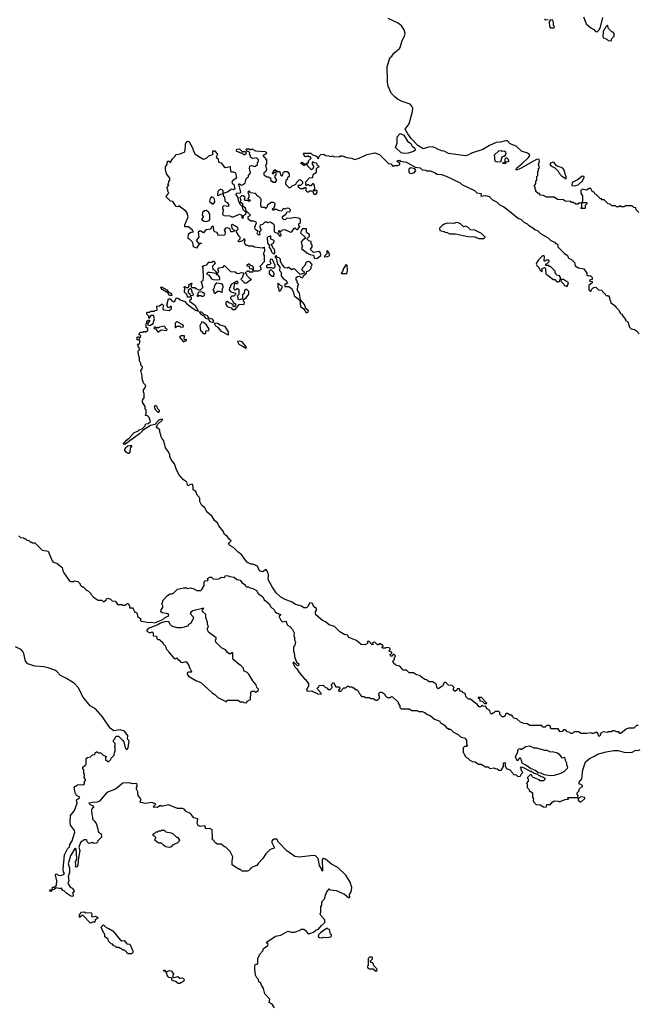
# Model space of a CAD drawing. Extents: x 1863118 to 1989590, y 394482 to 532474.
# Tile 15 of 215: x 1911651 to 1918695, y 418505 to 429721. Entities that reach past the tile are written whole.
import ezdxf

# ---------------------------------------------------------------- set-up
doc = ezdxf.new("R2010")
doc.units = 0

msp = doc.modelspace()

# ---------------------------------------------------------------- linework, layer by layer
at = {"layer": '0CON20XD'}
for points in [[(1918638, 427588), (1918625, 427600), (1918545, 427600), (1918535, 427590), (1918505, 427590), (1918485, 427600), (1918475, 427590), (1918445, 427590), (1918435, 427600), (1918395, 427600), (1918375, 427620), (1918352, 427622), (1918305, 427670), (1918285, 427670), (1918275, 427680), (1918265, 427680), (1918215, 427730), (1918202, 427732), (1918198, 427748), (1918185, 427760), (1918172, 427762), (1918155, 427800), (1918135, 427800), (1918105, 427780), (1918055, 427790), (1918040, 427775), (1918040, 427745), (1918060, 427715), (1918060, 427655), (1918050, 427640), (1918105, 427640), (1918110, 427635), (1918108, 427622), (1918090, 427605), (1918090, 427575), (1918085, 427570), (1918042, 427572), (1918050, 427585), (1918050, 427640), (1918035, 427630), (1918015, 427630), (1918005, 427620), (1917985, 427620), (1917975, 427630), (1917965, 427630), (1917955, 427640), (1917935, 427640), (1917925, 427650), (1917863, 427653), (1917845, 427670), (1917773, 427673), (1917735, 427698), (1917648, 427698), (1917615, 427718), (1917583, 427723), (1917565, 427740), (1917555, 427740), (1917530, 427765), (1917530, 427785), (1917522, 427792), (1917520, 427815), (1917510, 427825), (1917530, 427855), (1917530, 427885), (1917540, 427895), (1917540, 427935), (1917550, 427945), (1917550, 427995), (1917558, 428002), (1917560, 428025), (1917570, 428035), (1917560, 428075), (1917570, 428105), (1917565, 428127), (1917555, 428131), (1917535, 428128), (1917355, 428026), (1917315, 428011), (1917302, 428012), (1917311, 428035), (1917370, 428080), (1917445, 428151), (1917459, 428175), (1917456, 428186), (1917435, 428200), (1917364, 428224), (1917305, 428280), (1917235, 428308), (1917205, 428340), (1917185, 428341), (1917127, 428327), (1917075, 428321), (1917002, 428288), (1916925, 428241), (1916795, 428201), (1916753, 428177), (1916729, 428171), (1916535, 428198), (1916485, 428222), (1916455, 428229), (1916355, 428271), (1916305, 428268), (1916245, 428251), (1916185, 428289), (1916109, 428369), (1916071, 428421), (1916042, 428475), (1916086, 428536), (1916123, 428675), (1916126, 428715), (1916118, 428735), (1916098, 428758), (1916008, 428788), (1915954, 428814), (1915922, 428842), (1915880, 428885), (1915846, 428965), (1915838, 429005), (1915841, 429035), (1915836, 429185), (1915864, 429286), (1915888, 429305), (1915911, 429339), (1915975, 429392), (1915982, 429405), (1916007, 429485), (1916033, 429535), (1916041, 429565), (1916030, 429605), (1916000, 429650), (1915961, 429681), (1915845, 429736)], [(1917625, 429730), (1917635, 429720), (1917668, 429722)], [(1917735, 429630), (1917740, 429645), (1917730, 429655), (1917730, 429685), (1917720, 429715), (1917695, 429720), (1917680, 429695), (1917682, 429645), (1917695, 429630), (1917735, 429630)], [(1918072, 429755), (1918102, 429675), (1918155, 429628), (1918189, 429609), (1918207, 429587), (1918225, 429582), (1918247, 429603), (1918263, 429635), (1918292, 429745)], [(1918385, 429480), (1918392, 429508), (1918420, 429535), (1918420, 429565), (1918408, 429578), (1918392, 429582), (1918355, 429620), (1918345, 429660), (1918325, 429640), (1918294, 429585), (1918291, 429531), (1918300, 429515), (1918338, 429498), (1918350, 429485), (1918385, 429480)], [(1916025, 428198), (1915993, 428203), (1915932, 428265), (1915950, 428315), (1915950, 428385), (1915984, 428426), (1916027, 428405), (1916068, 428338), (1916105, 428310), (1916120, 428280), (1916145, 428262), (1916155, 428248), (1916156, 428234), (1916135, 428218), (1916075, 428202), (1916025, 428198)], [(1913877, 426945), (1913848, 426912), (1913850, 426875), (1913865, 426870), (1913888, 426848), (1913890, 426830), (1913905, 426830), (1913920, 426855), (1913910, 426865), (1913910, 426885), (1913920, 426895), (1913967, 426903), (1913985, 426922), (1914053, 426853), (1914105, 426847), (1914125, 426832), (1914145, 426828), (1914175, 426842), (1914198, 426838), (1914200, 426815), (1914190, 426805), (1914187, 426783), (1914170, 426765), (1914212, 426722), (1914225, 426720), (1914290, 426765), (1914275, 426770), (1914242, 426802), (1914238, 426818), (1914222, 426832), (1914222, 426838), (1914245, 426860), (1914255, 426860), (1914265, 426850), (1914305, 426850), (1914310, 426855), (1914310, 426870), (1914298, 426878), (1914272, 426882), (1914268, 426908), (1914242, 426912), (1914242, 426928), (1914255, 426940), (1914265, 426940), (1914282, 426922), (1914295, 426920), (1914310, 426905), (1914310, 426870), (1914322, 426862), (1914375, 426860), (1914400, 426875), (1914400, 426895), (1914390, 426905), (1914392, 426918), (1914440, 426965), (1914440, 427035), (1914430, 427045), (1914430, 427065), (1914443, 427087), (1914438, 427128), (1914415, 427120), (1914325, 427130), (1914305, 427140), (1914255, 427140), (1914245, 427150), (1914235, 427150), (1914213, 427173), (1914210, 427185), (1914218, 427215), (1914205, 427230), (1914200, 427215), (1914187, 427203), (1914155, 427190), (1914140, 427195), (1914143, 427207), (1914160, 427225), (1914160, 427245), (1914145, 427260), (1914120, 427305), (1914122, 427318), (1914140, 427335), (1914130, 427355), (1914110, 427370), (1914075, 427388), (1914058, 427375), (1914071, 427341), (1914081, 427331), (1914100, 427325), (1914100, 427315), (1914076, 427304), (1914054, 427304), (1914047, 427335), (1914035, 427344), (1914015, 427351), (1913994, 427346), (1913981, 427325), (1913992, 427305), (1913992, 427288), (1913987, 427273), (1913978, 427268), (1913912, 427262), (1913898, 427298), (1913873, 427303), (1913860, 427315), (1913858, 427365), (1913845, 427370), (1913830, 427355), (1913826, 427334), (1913772, 427328), (1913746, 427294), (1913715, 427312), (1913698, 427312), (1913685, 427300), (1913692, 427245), (1913660, 427205), (1913685, 427180), (1913720, 427175), (1913690, 427160), (1913665, 427120), (1913632, 427132), (1913624, 427184), (1913585, 427220), (1913574, 427224), (1913570, 427235), (1913575, 427280), (1913605, 427300), (1913630, 427305), (1913622, 427312), (1913620, 427325), (1913575, 427360), (1913535, 427360), (1913530, 427365), (1913530, 427385), (1913570, 427475), (1913558, 427518), (1913546, 427536), (1913465, 427600), (1913455, 427590), (1913434, 427594), (1913395, 427650), (1913370, 427655), (1913320, 427705), (1913322, 427715), (1913350, 427745), (1913338, 427768), (1913340, 427785), (1913330, 427795), (1913330, 427815), (1913350, 427835), (1913340, 427845), (1913350, 427865), (1913350, 427885), (1913360, 427895), (1913360, 427915), (1913322, 427965), (1913310, 428015), (1913310, 428045), (1913330, 428075), (1913335, 428110), (1913358, 428108), (1913365, 428090), (1913390, 428135), (1913420, 428165), (1913430, 428185), (1913477, 428193), (1913530, 428215), (1913540, 428275), (1913538, 428305), (1913547, 428325), (1913562, 428338), (1913581, 428331), (1913618, 428262), (1913630, 428225), (1913651, 428191), (1913745, 428133), (1913780, 428145), (1913805, 428170), (1913850, 428185), (1913852, 428228), (1913875, 428227), (1913902, 428185), (1913890, 428155), (1913910, 428135), (1913915, 428100), (1913945, 428090), (1913977, 428047), (1913995, 428038), (1914047, 428047), (1914050, 427995), (1914058, 427988), (1914087, 427987), (1914108, 427975), (1914120, 427915), (1914079, 427891), (1914066, 427874), (1914069, 427859), (1914088, 427845), (1914102, 427795), (1914085, 427782), (1914065, 427790), (1914055, 427788), (1914025, 427762), (1913970, 427740), (1913970, 427715), (1913982, 427702), (1913988, 427655), (1914015, 427638), (1914030, 427615), (1914028, 427592), (1913975, 427600), (1913960, 427585), (1913960, 427565), (1913968, 427555), (1913960, 427505), (1913975, 427490), (1914045, 427488), (1914075, 427470), (1914153, 427507), (1914180, 427495), (1914182, 427465), (1914195, 427460), (1914198, 427475), (1914192, 427488), (1914228, 427505), (1914230, 427525), (1914197, 427557), (1914188, 427588), (1914160, 427615), (1914141, 427661), (1914138, 427695), (1914118, 427725), (1914120, 427745), (1914163, 427747), (1914170, 427755), (1914152, 427832), (1914142, 427848), (1914155, 427850), (1914175, 427838), (1914195, 427842), (1914218, 427862), (1914227, 427893), (1914232, 427915), (1914258, 427932), (1914258, 427945), (1914278, 427975), (1914268, 428025), (1914272, 428058), (1914295, 428060), (1914325, 428048), (1914337, 428053), (1914358, 428072), (1914360, 428095), (1914370, 428105), (1914370, 428125), (1914347, 428147), (1914305, 428140), (1914280, 428155), (1914278, 428175), (1914268, 428188), (1914270, 428205), (1914258, 428218), (1914245, 428220), (1914232, 428232), (1914230, 428245), (1914235, 428250), (1914265, 428250), (1914275, 428240), (1914295, 428250), (1914335, 428228), (1914448, 428218), (1914460, 428205), (1914458, 428192), (1914420, 428175), (1914462, 428125), (1914460, 428075), (1914450, 428065), (1914460, 428015), (1914455, 427990), (1914430, 427975), (1914430, 427955), (1914465, 427930), (1914485, 427930), (1914495, 427920), (1914508, 427918), (1914512, 427882), (1914525, 427880), (1914535, 427870), (1914565, 427870), (1914580, 427895), (1914560, 427925), (1914560, 427945), (1914570, 427955), (1914570, 427985), (1914562, 427988), (1914535, 427960), (1914530, 427975), (1914538, 427982), (1914542, 427998), (1914555, 428010), (1914565, 428010), (1914585, 427990), (1914605, 427990), (1914617, 427977), (1914622, 427952), (1914635, 427940), (1914648, 427952), (1914650, 427975), (1914665, 427990), (1914695, 427990), (1914720, 427965), (1914720, 427935), (1914702, 427918), (1914698, 427902), (1914682, 427888), (1914678, 427855), (1914680, 427845), (1914715, 427810), (1914735, 427810), (1914755, 427830), (1914788, 427842), (1914798, 427852), (1914802, 427868), (1914832, 427898), (1914845, 427900), (1914870, 427875), (1914870, 427855), (1914845, 427830), (1914832, 427838), (1914820, 427825), (1914822, 427812), (1914835, 427810), (1914845, 427800), (1914885, 427800), (1914895, 427810), (1914905, 427810), (1914910, 427805), (1914910, 427775), (1914925, 427760), (1914945, 427760), (1914955, 427770), (1914985, 427770), (1915002, 427732), (1915025, 427730), (1915037, 427753), (1915040, 427775), (1915025, 427780), (1915015, 427770), (1915002, 427772), (1915000, 427785), (1915010, 427795), (1915008, 427838), (1914995, 427850), (1914985, 427850), (1914965, 427830), (1914955, 427830), (1914945, 427840), (1914925, 427840), (1914915, 427830), (1914910, 427835), (1914910, 427875), (1914952, 427918), (1914988, 427922), (1914992, 427958), (1915030, 427985), (1915030, 428025), (1915042, 428038), (1915060, 428045), (1915042, 428062), (1915040, 428075), (1915028, 428088), (1915005, 428090), (1914995, 428100), (1914982, 428098), (1914980, 428075), (1915000, 428045), (1914992, 428038), (1914988, 428022), (1914975, 428010), (1914930, 428055), (1914928, 428068), (1914905, 428070), (1914895, 428060), (1914885, 428060), (1914852, 428082), (1914865, 428100), (1914895, 428080), (1914915, 428080), (1914925, 428090), (1914940, 428090), (1914940, 428115), (1914970, 428145), (1914958, 428158), (1914945, 428160), (1914935, 428170), (1914905, 428160), (1914892, 428172), (1914890, 428185), (1914880, 428195), (1914885, 428200), (1914965, 428200), (1914985, 428180), (1915025, 428170), (1915038, 428158), (1915045, 428140), (1915058, 428142), (1915060, 428165), (1915080, 428185), (1915115, 428188), (1915133, 428173), (1915172, 428172), (1915195, 428162), (1915215, 428170), (1915225, 428162), (1915295, 428160), (1915305, 428170), (1915325, 428170), (1915373, 428153), (1915435, 428142), (1915465, 428128), (1915515, 428143), (1915603, 428187), (1915695, 428206), (1915750, 428185), (1915852, 428082), (1915878, 428078), (1915905, 428050), (1915915, 428060), (1915955, 428062), (1915978, 428072), (1915978, 428088), (1915950, 428105), (1915952, 428118), (1915975, 428120), (1915985, 428110), (1916055, 428098), (1916155, 428040), (1916212, 428032), (1916235, 428012), (1916277, 428007), (1916288, 427998), (1916325, 427998), (1916375, 427982), (1916405, 427962), (1916455, 427958), (1916508, 427938)], [(1914215, 428180), (1914202, 428182), (1914185, 428200), (1914165, 428200), (1914155, 428210), (1914125, 428220), (1914120, 428225), (1914122, 428248), (1914155, 428250), (1914185, 428220), (1914218, 428218), (1914228, 428208), (1914230, 428195), (1914215, 428180)], [(1917125, 428100), (1917075, 428103), (1917065, 428110), (1917058, 428182), (1917105, 428228), (1917135, 428230), (1917145, 428222), (1917167, 428227), (1917182, 428215), (1917187, 428193), (1917168, 428162), (1917155, 428162), (1917142, 428155), (1917125, 428100)], [(1917175, 428080), (1917150, 428085), (1917178, 428102), (1917180, 428135), (1917195, 428150), (1917208, 428138), (1917220, 428105), (1917192, 428098), (1917175, 428080)], [(1916098, 427968), (1916125, 427972), (1916145, 427980), (1916162, 428005), (1916152, 428022), (1916105, 428032), (1916083, 428017), (1916082, 427985), (1916098, 427968)], [(1917875, 427910), (1917875, 427930), (1917848, 428015), (1917835, 428030), (1917765, 428058), (1917735, 428096), (1917722, 428098), (1917694, 428086), (1917688, 428075), (1917698, 428055), (1917743, 428033), (1917785, 427990), (1917790, 427975), (1917821, 427941), (1917875, 427910)], [(1916508, 427938), (1916665, 427862), (1916685, 427842), (1916830, 427775), (1916858, 427748), (1916905, 427740), (1916902, 427712), (1916955, 427720), (1916995, 427707), (1917035, 427668), (1917080, 427645), (1917110, 427615), (1917165, 427588), (1917210, 427555), (1917330, 427455), (1917357, 427447), (1917390, 427415), (1917430, 427395), (1917445, 427380), (1917495, 427352), (1917515, 427332), (1917550, 427315), (1917580, 427285), (1917667, 427237), (1917700, 427205), (1917740, 427185), (1917752, 427172), (1917765, 427170), (1917780, 427155), (1917780, 427135), (1917851, 427061), (1917888, 427035), (1917900, 427005), (1917935, 426990), (1917955, 426970), (1917967, 426955), (1917976, 426916), (1918015, 426894), (1918073, 426883), (1918110, 426835), (1918110, 426815), (1918125, 426802), (1918147, 426807), (1918168, 426785), (1918168, 426762), (1918140, 426755), (1918142, 426742), (1918168, 426738), (1918170, 426725), (1918130, 426695), (1918130, 426645), (1918145, 426630), (1918160, 426630), (1918162, 426648), (1918180, 426665), (1918204, 426676), (1918215, 426672), (1918242, 426642), (1918275, 426640), (1918335, 426570), (1918345, 426580), (1918356, 426576), (1918368, 426555), (1918370, 426525), (1918377, 426517), (1918382, 426492), (1918398, 426488), (1918440, 426455), (1918440, 426445), (1918470, 426415), (1918494, 426374), (1918510, 426365), (1918510, 426355), (1918550, 426305), (1918550, 426295), (1918575, 426280), (1918595, 426220), (1918615, 426200), (1918652, 426192), (1918676, 426176), (1918704, 426144)], [(1917945, 427828), (1917985, 427832), (1918009, 427841), (1918055, 427882), (1918080, 427925), (1918080, 427935), (1918055, 427940), (1918011, 427899), (1917942, 427865), (1917937, 427837), (1917945, 427828)], [(1913855, 427620), (1913872, 427645), (1913870, 427675), (1913862, 427692), (1913835, 427703), (1913819, 427685), (1913813, 427655), (1913817, 427647), (1913855, 427620)], [(1913915, 427720), (1913940, 427735), (1913970, 427740), (1913967, 427777), (1913935, 427790), (1913907, 427765), (1913902, 427732), (1913905, 427722), (1913915, 427720)], [(1914615, 427250), (1914630, 427265), (1914630, 427275), (1914622, 427282), (1914618, 427298), (1914602, 427302), (1914602, 427318), (1914625, 427310), (1914645, 427328), (1914672, 427332), (1914735, 427300), (1914750, 427305), (1914760, 427325), (1914785, 427350), (1914802, 427332), (1914815, 427330), (1914840, 427365), (1914830, 427375), (1914830, 427395), (1914848, 427412), (1914850, 427435), (1914847, 427447), (1914825, 427462), (1914785, 427468), (1914735, 427458), (1914705, 427460), (1914690, 427455), (1914675, 427440), (1914652, 427445), (1914642, 427465), (1914645, 427480), (1914683, 427507), (1914695, 427532), (1914730, 427535), (1914733, 427555), (1914721, 427571), (1914697, 427573), (1914665, 427562), (1914655, 427570), (1914642, 427558), (1914636, 427544), (1914625, 427540), (1914585, 427550), (1914575, 427560), (1914555, 427560), (1914545, 427550), (1914535, 427550), (1914530, 427565), (1914548, 427582), (1914560, 427615), (1914560, 427625), (1914545, 427640), (1914513, 427637), (1914473, 427607), (1914467, 427583), (1914455, 427570), (1914445, 427580), (1914405, 427580), (1914398, 427605), (1914400, 427675), (1914392, 427682), (1914390, 427695), (1914361, 427711), (1914335, 427742), (1914278, 427748), (1914265, 427770), (1914250, 427755), (1914262, 427725), (1914262, 427698), (1914250, 427685), (1914262, 427672), (1914280, 427665), (1914265, 427650), (1914245, 427660), (1914215, 427660), (1914212, 427675), (1914220, 427695), (1914196, 427716), (1914181, 427719), (1914158, 427695), (1914168, 427665), (1914160, 427645), (1914188, 427628), (1914190, 427605), (1914212, 427585), (1914222, 427565), (1914222, 427552), (1914278, 427495), (1914270, 427485), (1914248, 427475), (1914250, 427455), (1914285, 427430), (1914315, 427430), (1914339, 427419), (1914343, 427405), (1914324, 427354), (1914327, 427337), (1914362, 427315), (1914353, 427295), (1914359, 427279), (1914375, 427272), (1914390, 427275), (1914383, 427307), (1914402, 427325), (1914402, 427335), (1914388, 427355), (1914394, 427385), (1914418, 427392), (1914445, 427420), (1914465, 427420), (1914475, 427412), (1914505, 427418), (1914540, 427395), (1914550, 427375), (1914550, 427305), (1914588, 427288), (1914615, 427250)], [(1918700, 427525), (1918670, 427555), (1918668, 427578), (1918645, 427580), (1918638, 427588)], [(1913775, 427423), (1913807, 427433), (1913818, 427445), (1913816, 427506), (1913806, 427526), (1913779, 427549), (1913756, 427544), (1913732, 427525), (1913728, 427495), (1913740, 427485), (1913740, 427475), (1913722, 427445), (1913750, 427425), (1913775, 427423)], [(1916878, 427228), (1916935, 427230), (1916950, 427245), (1916910, 427285), (1916832, 427322), (1916785, 427328), (1916755, 427357), (1916725, 427368), (1916703, 427363), (1916670, 427395), (1916645, 427408), (1916625, 427410), (1916595, 427400), (1916520, 427405), (1916485, 427392), (1916457, 427373), (1916432, 427345), (1916435, 427320), (1916485, 427310), (1916495, 427300), (1916517, 427297), (1916545, 427282), (1916613, 427283), (1916755, 427252), (1916835, 427248), (1916878, 427228)], [(1914545, 427052), (1914557, 427063), (1914558, 427085), (1914552, 427105), (1914533, 427123), (1914520, 427165), (1914545, 427180), (1914548, 427205), (1914512, 427222), (1914510, 427255), (1914505, 427260), (1914495, 427250), (1914482, 427248), (1914470, 427235), (1914474, 427184), (1914480, 427165), (1914500, 427155), (1914492, 427148), (1914493, 427125), (1914512, 427105), (1914517, 427075), (1914545, 427052)], [(1915035, 427002), (1915080, 427035), (1915077, 427067), (1915065, 427080), (1914998, 427068), (1914965, 427100), (1914963, 427107), (1914982, 427135), (1914980, 427155), (1914970, 427165), (1914970, 427195), (1914943, 427203), (1914920, 427225), (1914950, 427255), (1914950, 427275), (1914922, 427295), (1914918, 427305), (1914918, 427338), (1914873, 427337), (1914860, 427325), (1914850, 427295), (1914910, 427235), (1914867, 427203), (1914858, 427185), (1914863, 427153), (1914870, 427145), (1914860, 427115), (1914920, 427065), (1914955, 427048), (1914995, 427040), (1915003, 427003), (1915035, 427002)], [(1914915, 426382), (1914935, 426390), (1914940, 426405), (1914911, 426431), (1914893, 426475), (1914848, 426528), (1914838, 426605), (1914813, 426635), (1914820, 426695), (1914830, 426705), (1914810, 426725), (1914810, 426745), (1914800, 426755), (1914800, 426785), (1914813, 426797), (1914835, 426800), (1914868, 426782), (1914878, 426792), (1914882, 426808), (1914918, 426832), (1914922, 426858), (1914945, 426860), (1914970, 426885), (1914970, 426915), (1914980, 426925), (1914978, 426938), (1914959, 426959), (1914935, 426968), (1914912, 426958), (1914898, 426922), (1914870, 426895), (1914870, 426885), (1914860, 426875), (1914875, 426860), (1914888, 426858), (1914890, 426835), (1914845, 426820), (1914785, 426880), (1914755, 426880), (1914745, 426870), (1914715, 426900), (1914705, 426900), (1914695, 426890), (1914670, 426895), (1914635, 426940), (1914622, 426965), (1914620, 426995), (1914607, 427007), (1914582, 427012), (1914575, 427030), (1914562, 427028), (1914560, 427015), (1914570, 427005), (1914588, 426935), (1914612, 426902), (1914610, 426865), (1914630, 426845), (1914630, 426805), (1914652, 426772), (1914685, 426750), (1914698, 426725), (1914685, 426710), (1914672, 426708), (1914672, 426682), (1914715, 426680), (1914745, 426660), (1914767, 426625), (1914778, 426575), (1914840, 426525), (1914850, 426455), (1914887, 426427), (1914915, 426382)], [(1915125, 427020), (1915155, 427023), (1915175, 427032), (1915182, 427045), (1915155, 427090), (1915150, 427085), (1915150, 427055), (1915120, 427025), (1915125, 427020)], [(1917785, 426730), (1917798, 426742), (1917802, 426758), (1917810, 426760), (1917810, 426785), (1917800, 426795), (1917800, 426805), (1917762, 426812), (1917760, 426825), (1917750, 426835), (1917750, 426855), (1917695, 426910), (1917685, 426910), (1917675, 426920), (1917642, 426922), (1917642, 426938), (1917658, 426942), (1917680, 426965), (1917680, 426975), (1917675, 426980), (1917645, 426980), (1917635, 426970), (1917622, 426972), (1917628, 427025), (1917615, 427032), (1917605, 427030), (1917558, 426985), (1917538, 426955), (1917533, 426935), (1917542, 426915), (1917560, 426905), (1917575, 426870), (1917595, 426850), (1917600, 426855), (1917600, 426885), (1917628, 426898), (1917640, 426885), (1917642, 426822), (1917665, 426810), (1917725, 426760), (1917745, 426760), (1917765, 426740), (1917775, 426740), (1917785, 426730)], [(1918695, 421680), (1918675, 421680), (1918645, 421650), (1918585, 421650), (1918555, 421640), (1918495, 421590), (1918485, 421590), (1918475, 421610), (1918448, 421608), (1918425, 421620), (1918405, 421620), (1918385, 421610), (1918355, 421610), (1918345, 421602), (1918295, 421608), (1918270, 421595), (1918255, 421558), (1918241, 421561), (1918237, 421587), (1918225, 421602), (1918208, 421602), (1918185, 421588), (1918168, 421588), (1918155, 421598), (1918105, 421588), (1918065, 421588), (1918045, 421590), (1918015, 421608), (1917965, 421610), (1917945, 421590), (1917925, 421590), (1917915, 421600), (1917885, 421610), (1917865, 421630), (1917845, 421630), (1917828, 421612), (1917805, 421608), (1917782, 421642), (1917702, 421642), (1917690, 421655), (1917700, 421665), (1917685, 421680), (1917655, 421680), (1917635, 421660), (1917605, 421660), (1917595, 421680), (1917455, 421680), (1917435, 421700), (1917393, 421703), (1917355, 421720), (1917310, 421755), (1917285, 421760), (1917265, 421780), (1917255, 421800), (1917235, 421800), (1917207, 421817), (1917192, 421818), (1917182, 421808), (1917178, 421792), (1917165, 421780), (1917145, 421780), (1917132, 421792), (1917120, 421805), (1917118, 421828), (1917105, 421840), (1917065, 421840), (1917048, 421822), (1917035, 421820), (1917025, 421810), (1917012, 421822), (1917005, 421850), (1916972, 421872), (1916958, 421898), (1916925, 421900), (1916915, 421910), (1916898, 421892), (1916882, 421892), (1916858, 421928), (1916845, 421930), (1916785, 421980), (1916762, 421982), (1916732, 422012), (1916728, 422038), (1916715, 422050), (1916702, 422052), (1916688, 422068), (1916672, 422072), (1916662, 422082), (1916658, 422098), (1916632, 422098), (1916628, 422082), (1916615, 422070), (1916605, 422070), (1916590, 422085), (1916590, 422105), (1916600, 422115), (1916577, 422137), (1916532, 422142), (1916505, 422170), (1916485, 422170), (1916469, 422131), (1916415, 422100), (1916400, 422115), (1916397, 422147), (1916385, 422160), (1916373, 422163), (1916355, 422180), (1916315, 422180), (1916285, 422200), (1916263, 422203), (1916222, 422235), (1916205, 422250), (1916168, 422258), (1916135, 422280), (1916085, 422280), (1916055, 422310), (1916015, 422310), (1916008, 422328), (1915978, 422358), (1915943, 422363), (1915928, 422378), (1915915, 422380), (1915900, 422415), (1915918, 422432), (1915920, 422455), (1915928, 422462), (1915930, 422475), (1915915, 422490), (1915905, 422490), (1915888, 422472), (1915872, 422472), (1915870, 422495), (1915888, 422502), (1915890, 422515), (1915862, 422522), (1915860, 422535), (1915868, 422542), (1915870, 422555), (1915857, 422567), (1915825, 422570), (1915815, 422560), (1915785, 422560), (1915780, 422565), (1915780, 422575), (1915790, 422585), (1915785, 422600), (1915775, 422600), (1915765, 422610), (1915745, 422610), (1915735, 422600), (1915725, 422600), (1915695, 422630), (1915672, 422628), (1915670, 422615), (1915680, 422605), (1915665, 422600), (1915625, 422640), (1915612, 422638), (1915610, 422615), (1915585, 422600), (1915540, 422605), (1915488, 422648), (1915400, 422685), (1915385, 422710), (1915365, 422718), (1915355, 422712), (1915295, 422748), (1915237, 422807), (1915176, 422826), (1915135, 422860), (1915100, 422875), (1915025, 422940), (1915018, 422955), (1915018, 422975), (1915030, 422995), (1915030, 423015), (1915002, 423032), (1914985, 423070), (1914955, 423078), (1914933, 423037), (1914918, 423022), (1914885, 423020), (1914861, 423041), (1914785, 423063), (1914755, 423086), (1914675, 423116), (1914625, 423144), (1914573, 423193), (1914525, 423261), (1914481, 423345), (1914484, 423395), (1914475, 423428), (1914456, 423456), (1914415, 423430), (1914382, 423442), (1914360, 423495), (1914305, 423517), (1914285, 423518), (1914247, 423537), (1914217, 423567), (1914175, 423628), (1914141, 423651), (1914085, 423710), (1914045, 423730), (1914030, 423745), (1914040, 423765), (1914060, 423785), (1914041, 423801), (1914015, 423837), (1913985, 423858), (1913970, 423895), (1913917, 423955), (1913905, 423990), (1913874, 424014), (1913843, 424063), (1913782, 424115), (1913760, 424160), (1913725, 424188), (1913704, 424234), (1913702, 424265), (1913695, 424280), (1913673, 424303), (1913658, 424345), (1913628, 424365), (1913628, 424405), (1913620, 424425), (1913615, 424430), (1913595, 424428), (1913565, 424410), (1913558, 424425), (1913562, 424435), (1913552, 424455), (1913515, 424478), (1913465, 424540), (1913432, 424605), (1913415, 424660), (1913380, 424705), (1913360, 424745), (1913360, 424765), (1913347, 424797), (1913312, 424845), (1913292, 424922), (1913270, 424955), (1913260, 424975), (1913260, 424995), (1913250, 425005), (1913247, 425047), (1913235, 425060), (1913215, 425070), (1913208, 425085), (1913221, 425109), (1913280, 425165), (1913275, 425170), (1913250, 425165), (1913235, 425158), (1913191, 425109), (1913142, 425098), (1913056, 425044), (1913017, 425005), (1912865, 424892), (1912845, 424883), (1912830, 424885), (1912867, 424933), (1912896, 424954), (1912955, 425020), (1912995, 425032), (1913012, 425048), (1913045, 425060), (1913080, 425095), (1913080, 425105), (1913092, 425118), (1913115, 425120), (1913140, 425145), (1913125, 425190), (1913108, 425208), (1913080, 425215), (1913090, 425225), (1913090, 425275), (1913080, 425285), (1913080, 425315), (1913050, 425365), (1913050, 425385), (1913070, 425415), (1913070, 425465), (1913060, 425475), (1913060, 425505), (1913078, 425522), (1913088, 425555), (1913062, 425582), (1913044, 425634), (1913047, 425665), (1913032, 425725), (1913047, 425743), (1913048, 425765), (1913032, 425785), (1913030, 425805), (1913014, 425834), (1913017, 425865), (1913003, 425905), (1913000, 425945), (1913020, 425965), (1913012, 425972), (1913010, 425985), (1913000, 425995), (1913000, 426015), (1912990, 426025), (1913015, 426030), (1913020, 426045), (1913020, 426065), (1913008, 426078), (1912995, 426070), (1912990, 426075), (1912990, 426105), (1912995, 426110), (1913008, 426108), (1913015, 426090), (1913027, 426103), (1913030, 426125), (1913012, 426132), (1913010, 426145), (1913025, 426160), (1913055, 426160), (1913065, 426170), (1913075, 426170), (1913085, 426160), (1913110, 426185), (1913110, 426205), (1913090, 426215), (1913090, 426255), (1913100, 426265), (1913100, 426285), (1913115, 426300), (1913128, 426298), (1913130, 426285), (1913110, 426265), (1913110, 426245), (1913135, 426238), (1913170, 426260), (1913188, 426315), (1913175, 426350), (1913145, 426350), (1913132, 426338), (1913128, 426322), (1913122, 426322), (1913120, 426345), (1913100, 426365), (1913100, 426385), (1913105, 426390), (1913135, 426390), (1913145, 426400), (1913185, 426400), (1913195, 426410), (1913218, 426412), (1913212, 426458), (1913245, 426460), (1913265, 426480), (1913275, 426480), (1913290, 426465), (1913280, 426435), (1913280, 426425), (1913290, 426415), (1913355, 426410), (1913378, 426432), (1913380, 426455), (1913373, 426457), (1913358, 426442), (1913345, 426440), (1913328, 426468), (1913345, 426540), (1913365, 426540), (1913385, 426518), (1913405, 426508), (1913418, 426515), (1913433, 426547), (1913445, 426553), (1913455, 426550), (1913480, 426530), (1913531, 426511), (1913555, 426483), (1913655, 426412), (1913688, 426402), (1913653, 426463), (1913630, 426475), (1913605, 426500), (1913593, 426503), (1913590, 426525), (1913607, 426543), (1913607, 426557), (1913595, 426570), (1913585, 426560), (1913562, 426562), (1913558, 426588), (1913528, 426618), (1913530, 426665), (1913520, 426675), (1913535, 426680), (1913545, 426670), (1913568, 426672), (1913580, 426685), (1913580, 426705), (1913605, 426720), (1913610, 426715), (1913600, 426685), (1913612, 426672), (1913645, 426670), (1913655, 426660), (1913705, 426640), (1913740, 426675), (1913733, 426683), (1913730, 426715), (1913720, 426725), (1913723, 426737), (1913740, 426755), (1913743, 426777), (1913740, 426885), (1913732, 426908), (1913748, 426922), (1913781, 426929), (1913805, 426958), (1913842, 426958), (1913855, 426970), (1913865, 426970), (1913877, 426945)], [(1914535, 426890), (1914545, 426892), (1914560, 426905), (1914562, 426922), (1914529, 426989), (1914508, 426992), (1914498, 426975), (1914510, 426945), (1914495, 426930), (1914472, 426928), (1914462, 426918), (1914460, 426905), (1914465, 426900), (1914515, 426900), (1914535, 426890)], [(1915375, 426830), (1915382, 426865), (1915380, 426925), (1915365, 426930), (1915338, 426885), (1915328, 426852), (1915310, 426835), (1915315, 426830), (1915375, 426830)], [(1913905, 426758), (1913925, 426762), (1913930, 426765), (1913930, 426785), (1913916, 426806), (1913900, 426815), (1913890, 426830), (1913815, 426842), (1913795, 426840), (1913780, 426825), (1913805, 426810), (1913825, 426790), (1913835, 426770), (1913855, 426760), (1913905, 426758)], [(1914545, 426800), (1914550, 426825), (1914540, 426845), (1914518, 426868), (1914502, 426868), (1914490, 426855), (1914490, 426825), (1914525, 426800), (1914545, 426800)], [(1913875, 426602), (1913905, 426630), (1913925, 426630), (1913958, 426612), (1913960, 426655), (1913970, 426675), (1913965, 426700), (1913945, 426712), (1913923, 426717), (1913895, 426718), (1913882, 426708), (1913870, 426695), (1913860, 426655), (1913850, 426645), (1913860, 426635), (1913862, 426612), (1913875, 426602)], [(1914105, 426420), (1914152, 426478), (1914208, 426482), (1914210, 426505), (1914200, 426515), (1914200, 426535), (1914229, 426551), (1914260, 426595), (1914260, 426625), (1914237, 426647), (1914223, 426647), (1914210, 426635), (1914208, 426602), (1914190, 426585), (1914188, 426542), (1914155, 426530), (1914142, 426532), (1914130, 426575), (1914150, 426595), (1914152, 426642), (1914135, 426658), (1914105, 426640), (1914090, 426655), (1914102, 426718), (1914115, 426720), (1914127, 426713), (1914140, 426725), (1914135, 426740), (1914115, 426740), (1914062, 426708), (1914050, 426695), (1914050, 426675), (1914040, 426665), (1914038, 426645), (1914055, 426620), (1914110, 426605), (1914108, 426592), (1914088, 426572), (1914065, 426570), (1914050, 426555), (1914050, 426545), (1914070, 426525), (1914082, 426502), (1914095, 426490), (1914108, 426488), (1914108, 426462), (1914095, 426450), (1914085, 426450), (1914078, 426478), (1914028, 426498), (1914015, 426510), (1914000, 426505), (1914000, 426475), (1914014, 426454), (1914058, 426438), (1914075, 426420), (1914105, 426420)], [(1914615, 426630), (1914628, 426642), (1914630, 426655), (1914640, 426665), (1914640, 426685), (1914622, 426692), (1914595, 426720), (1914590, 426715), (1914590, 426675), (1914600, 426665), (1914602, 426632), (1914615, 426630)], [(1917885, 426680), (1917900, 426725), (1917845, 426762), (1917810, 426760), (1917812, 426742), (1917848, 426708), (1917850, 426695), (1917875, 426690), (1917885, 426680)], [(1913365, 426578), (1913353, 426583), (1913340, 426610), (1913275, 426648), (1913261, 426661), (1913260, 426675), (1913265, 426678), (1913327, 426645), (1913347, 426617), (1913377, 426605), (1913385, 426580), (1913365, 426578)], [(1913625, 426580), (1913630, 426595), (1913620, 426605), (1913608, 426648), (1913595, 426660), (1913570, 426635), (1913570, 426615), (1913588, 426598), (1913592, 426582), (1913625, 426580)], [(1913725, 426570), (1913745, 426572), (1913757, 426583), (1913760, 426595), (1913748, 426608), (1913735, 426610), (1913725, 426620), (1913692, 426618), (1913680, 426605), (1913678, 426582), (1913670, 426580), (1913675, 426570), (1913685, 426570), (1913695, 426580), (1913715, 426580), (1913725, 426570)], [(1913855, 426272), (1913862, 426285), (1913848, 426308), (1913805, 426320), (1913788, 426348), (1913752, 426362), (1913725, 426390), (1913700, 426395), (1913700, 426385), (1913715, 426368), (1913749, 426349), (1913765, 426324), (1913800, 426310), (1913815, 426284), (1913855, 426272)], [(1913425, 426210), (1913445, 426230), (1913475, 426230), (1913483, 426223), (1913512, 426218), (1913518, 426235), (1913510, 426245), (1913445, 426280), (1913435, 426280), (1913420, 426265), (1913420, 426215), (1913425, 426210)], [(1913755, 426142), (1913770, 426155), (1913772, 426178), (1913805, 426180), (1913810, 426195), (1913778, 426245), (1913745, 426272), (1913725, 426278), (1913702, 426235), (1913710, 426175), (1913725, 426170), (1913740, 426145), (1913755, 426142)], [(1914030, 426130), (1914027, 426167), (1913990, 426225), (1913935, 426240), (1913905, 426260), (1913870, 426265), (1913868, 426255), (1913881, 426235), (1913908, 426218), (1913938, 426178), (1914025, 426130), (1914030, 426130)], [(1913225, 426160), (1913262, 426188), (1913325, 426180), (1913330, 426195), (1913312, 426202), (1913310, 426215), (1913295, 426230), (1913245, 426220), (1913235, 426210), (1913205, 426210), (1913195, 426220), (1913185, 426220), (1913180, 426215), (1913182, 426202), (1913198, 426198), (1913218, 426178), (1913225, 426160)], [(1913515, 426052), (1913550, 426065), (1913550, 426075), (1913545, 426080), (1913535, 426070), (1913523, 426083), (1913528, 426118), (1913485, 426120), (1913470, 426105), (1913515, 426052)], [(1914225, 425978), (1914232, 425985), (1914222, 426005), (1914183, 426053), (1914155, 426060), (1914130, 426055), (1914148, 426025), (1914186, 426006), (1914225, 425978)], [(1913235, 425250), (1913245, 425260), (1913245, 425270), (1913222, 425292), (1913217, 425315), (1913193, 425327), (1913182, 425315), (1913195, 425280), (1913225, 425250), (1913235, 425250)], [(1912895, 424780), (1912885, 424780), (1912864, 424794), (1912850, 424815), (1912850, 424825), (1912858, 424845), (1912884, 424866), (1912905, 424872), (1912925, 424870), (1912930, 424865), (1912913, 424847), (1912910, 424835), (1912907, 424793), (1912895, 424780)], [(1911642, 423842), (1911662, 423822), (1911695, 423820), (1911705, 423810), (1911715, 423810), (1911732, 423792), (1911755, 423790), (1911775, 423770), (1911785, 423770), (1911795, 423760), (1911825, 423760), (1911908, 423678), (1911977, 423667), (1912020, 423555), (1912033, 423543), (1912075, 423530), (1912135, 423480), (1912143, 423443), (1912155, 423420), (1912214, 423334), (1912235, 423320), (1912265, 423320), (1912275, 423330), (1912315, 423320), (1912340, 423295), (1912340, 423285), (1912352, 423272), (1912365, 423260), (1912375, 423260), (1912412, 423222), (1912425, 423220), (1912458, 423188), (1912460, 423175), (1912492, 423142), (1912545, 423110), (1912585, 423110), (1912603, 423093), (1912615, 423092), (1912640, 423115), (1912640, 423125), (1912655, 423130), (1912685, 423120), (1912705, 423100), (1912737, 423097), (1912755, 423080), (1912765, 423060), (1912815, 423060), (1912825, 423050), (1912855, 423050), (1912875, 423070), (1912885, 423070), (1912900, 423045), (1912902, 423022), (1912935, 423020), (1912945, 423010), (1912962, 422972), (1912975, 422970), (1912988, 422958), (1912992, 422922), (1913028, 422898), (1913028, 422875), (1913038, 422868), (1913085, 422863), (1913115, 422853), (1913153, 422857), (1913185, 422851), (1913282, 422888), (1913302, 422908), (1913340, 422925), (1913348, 422935), (1913341, 422951), (1913273, 422963), (1913260, 422975), (1913263, 422997), (1913282, 423025), (1913282, 423045), (1913270, 423065), (1913270, 423075), (1913280, 423085), (1913280, 423105), (1913335, 423160)], [(1913335, 423160), (1913365, 423180), (1913385, 423180), (1913395, 423190), (1913408, 423192), (1913448, 423232), (1913515, 423248), (1913555, 423250), (1913565, 423240), (1913595, 423248), (1913635, 423238), (1913668, 423218), (1913712, 423218), (1913725, 423230), (1913750, 423275), (1913750, 423315), (1913765, 423330), (1913798, 423332), (1913790, 423355), (1913815, 423370), (1913835, 423370), (1913855, 423350), (1913905, 423348), (1913930, 423355), (1913945, 423370), (1913982, 423368), (1913995, 423388), (1914025, 423387), (1914045, 423378), (1914092, 423372), (1914123, 423343), (1914145, 423342), (1914160, 423335), (1914181, 423311), (1914220, 423285), (1914220, 423275), (1914232, 423262), (1914252, 423262), (1914275, 423248), (1914305, 423242), (1914348, 423218), (1914368, 423185), (1914418, 423145), (1914434, 423114), (1914462, 423095), (1914492, 423065), (1914512, 423032), (1914549, 422999), (1914562, 422975), (1914575, 422963), (1914620, 422945), (1914618, 422932), (1914602, 422925), (1914625, 422882), (1914645, 422863), (1914685, 422870), (1914690, 422845), (1914702, 422825), (1914729, 422809), (1914758, 422775), (1914778, 422735), (1914772, 422705), (1914780, 422685), (1914780, 422655), (1914790, 422635), (1914780, 422585), (1914770, 422575), (1914770, 422525), (1914778, 422515), (1914780, 422465), (1914802, 422402), (1914830, 422385), (1914825, 422360), (1914810, 422365), (1914778, 422398), (1914765, 422400), (1914762, 422395), (1914788, 422345), (1914806, 422326), (1914832, 422285), (1914893, 422213), (1914906, 422206), (1914938, 422155), (1914939, 422131), (1914918, 422085), (1914923, 422073), (1914975, 422077), (1915045, 422042), (1915082, 422038), (1915088, 422042), (1915085, 422050), (1915045, 422090), (1915040, 422105), (1915058, 422122), (1915062, 422138), (1915105, 422140), (1915132, 422112), (1915148, 422108), (1915162, 422092), (1915185, 422090), (1915208, 422112), (1915210, 422125), (1915202, 422132), (1915200, 422145), (1915208, 422152), (1915212, 422168), (1915225, 422170), (1915252, 422122), (1915285, 422120), (1915298, 422108), (1915298, 422102), (1915280, 422085), (1915285, 422070), (1915308, 422072), (1915342, 422108), (1915365, 422110), (1915382, 422128), (1915395, 422130), (1915405, 422120), (1915435, 422120), (1915445, 422110), (1915455, 422110), (1915472, 422092), (1915485, 422090), (1915508, 422068), (1915512, 422052), (1915528, 422038), (1915530, 422025), (1915542, 422012), (1915575, 422010), (1915585, 422000), (1915635, 422000), (1915645, 421990), (1915675, 421990), (1915705, 421970), (1915725, 421970), (1915748, 421992), (1915750, 422015), (1915740, 422025), (1915740, 422045), (1915755, 422060), (1915775, 422060), (1915808, 422038), (1915810, 422025), (1915835, 422000), (1915875, 422000), (1915885, 422010), (1915898, 422008), (1915960, 421945), (1915960, 421935), (1915980, 421905), (1915980, 421885), (1915995, 421870), (1916085, 421870), (1916115, 421852), (1916175, 421850), (1916195, 421840), (1916235, 421840), (1916265, 421830), (1916290, 421805), (1916324, 421794), (1916375, 421752), (1916435, 421730), (1916440, 421715), (1916490, 421685), (1916515, 421650), (1916525, 421650), (1916535, 421640), (1916555, 421640), (1916590, 421605), (1916645, 421580), (1916672, 421552), (1916720, 421535), (1916740, 421515), (1916740, 421465), (1916750, 421455), (1916738, 421442), (1916715, 421440), (1916702, 421428), (1916700, 421375), (1916710, 421365), (1916722, 421332), (1916742, 421312), (1916755, 421310), (1916782, 421282), (1916795, 421280), (1916805, 421270), (1916838, 421268), (1916875, 421240), (1916905, 421240), (1916955, 421210), (1916985, 421210), (1917005, 421190), (1917055, 421200), (1917065, 421190), (1917088, 421188), (1917105, 421170), (1917138, 421172), (1917140, 421185), (1917160, 421215), (1917160, 421255), (1917175, 421260), (1917180, 421255), (1917180, 421215), (1917188, 421208), (1917192, 421192), (1917228, 421178), (1917268, 421138), (1917272, 421122), (1917305, 421120), (1917325, 421100), (1917348, 421102), (1917358, 421112), (1917362, 421128), (1917380, 421145), (1917372, 421152), (1917370, 421165), (1917360, 421175), (1917360, 421195), (1917350, 421205), (1917375, 421210), (1917382, 421202), (1917395, 421200), (1917465, 421160), (1917475, 421160), (1917508, 421138), (1917548, 421128), (1917562, 421112), (1917575, 421110), (1917585, 421100), (1917607, 421097), (1917629, 421079), (1917632, 421065), (1917615, 421052), (1917575, 421050), (1917565, 421060), (1917492, 421092), (1917488, 421108), (1917475, 421120), (1917465, 421120), (1917430, 421085), (1917440, 421075), (1917440, 421045), (1917420, 421025), (1917430, 421015), (1917430, 420975), (1917450, 420955), (1917452, 420942), (1917490, 420915), (1917490, 420865), (1917502, 420845), (1917498, 420825), (1917505, 420808), (1917532, 420782), (1917577, 420777), (1917615, 420753), (1917645, 420750), (1917655, 420780), (1917695, 420780), (1917712, 420805), (1917735, 420822), (1917785, 420820), (1917795, 420812), (1917863, 420837), (1917895, 420840), (1917900, 420845), (1917890, 420855), (1917895, 420860), (1918008, 420862), (1918010, 420885), (1917998, 420898), (1917998, 420912), (1918020, 420935), (1918020, 420955), (1918045, 420980), (1918060, 420985), (1918060, 420995), (1918045, 421010), (1918022, 421012), (1918020, 421035), (1918052, 421075), (1918062, 421175), (1918092, 421265), (1918145, 421308), (1918195, 421330), (1918230, 421355), (1918329, 421379), (1918415, 421397), (1918465, 421397), (1918546, 421374), (1918625, 421378), (1918665, 421398), (1918693, 421397), (1918715, 421408)], [(1914235, 421940), (1914242, 421958), (1914280, 421975), (1914282, 422058), (1914295, 422070), (1914325, 422070), (1914335, 422060), (1914345, 422060), (1914355, 422070), (1914368, 422072), (1914370, 422095), (1914353, 422113), (1914342, 422145), (1914305, 422190), (1914260, 422265), (1914240, 422285), (1914204, 422304), (1914200, 422335), (1914170, 422365), (1914150, 422375), (1914080, 422435), (1914078, 422508), (1914065, 422510), (1914052, 422498), (1914035, 422498), (1914012, 422515), (1913993, 422543), (1913950, 422565), (1913885, 422630), (1913882, 422658), (1913890, 422665), (1913888, 422678), (1913802, 422745), (1913790, 422775), (1913790, 422795), (1913800, 422805), (1913790, 422835), (1913790, 422865), (1913782, 422872), (1913780, 422895), (1913770, 422905), (1913770, 422945), (1913730, 422985), (1913732, 422998), (1913748, 423018), (1913623, 422987), (1913604, 422975), (1913592, 422955), (1913625, 422920), (1913630, 422905), (1913600, 422845), (1913575, 422830), (1913565, 422812), (1913495, 422792), (1913445, 422792), (1913385, 422812), (1913367, 422827), (1913351, 422861), (1913315, 422866), (1913254, 422846), (1913215, 422825), (1913113, 422785), (1913098, 422765), (1913100, 422755), (1913125, 422740), (1913145, 422740), (1913158, 422748), (1913170, 422735), (1913172, 422702), (1913208, 422698), (1913212, 422672), (1913225, 422660), (1913245, 422660), (1913252, 422652), (1913280, 422625), (1913285, 422610), (1913310, 422585), (1913320, 422555), (1913340, 422535), (1913345, 422520), (1913410, 422445), (1913425, 422440), (1913435, 422450), (1913455, 422430), (1913465, 422430), (1913485, 422402), (1913505, 422400), (1913545, 422410), (1913555, 422400), (1913578, 422365), (1913580, 422345), (1913590, 422335), (1913602, 422302), (1913610, 422295), (1913605, 422290), (1913575, 422290), (1913560, 422280), (1913558, 422265), (1913574, 422244), (1913665, 422190), (1913715, 422170), (1913842, 422052), (1913875, 422032), (1913909, 421999), (1914005, 421950), (1914015, 421970), (1914135, 421970), (1914165, 421950), (1914195, 421950), (1914203, 421943), (1914235, 421940)], [(1912898, 421028), (1912825, 421022), (1912744, 420956), (1912645, 420917), (1912561, 420819), (1912535, 420809), (1912480, 420805), (1912440, 420795), (1912452, 420782), (1912479, 420769), (1912490, 420755), (1912490, 420745), (1912478, 420735), (1912470, 420715), (1912472, 420665), (1912482, 420635), (1912480, 420615), (1912505, 420592), (1912523, 420565), (1912542, 420505), (1912543, 420473), (1912551, 420461), (1912578, 420445), (1912582, 420408), (1912542, 420368), (1912538, 420352), (1912525, 420340), (1912495, 420338), (1912475, 420348), (1912438, 420338), (1912420, 420355), (1912415, 420380), (1912385, 420378), (1912345, 420349), (1912326, 420295), (1912335, 420255), (1912318, 420145), (1912315, 420090), (1912305, 420071), (1912295, 420068), (1912288, 420075), (1912292, 420095), (1912286, 420125), (1912301, 420165), (1912296, 420276), (1912285, 420280), (1912275, 420273), (1912230, 420195), (1912202, 420105), (1912218, 420058), (1912219, 420009), (1912204, 419956), (1912210, 419915), (1912200, 419885), (1912225, 419838), (1912248, 419828), (1912268, 419805), (1912270, 419785), (1912252, 419775), (1912259, 419759), (1912255, 419732), (1912235, 419737), (1912190, 419765), (1912160, 419795), (1912142, 419802), (1912125, 419830), (1912115, 419820), (1912065, 419830), (1912045, 419812), (1912020, 419810), (1912005, 419790), (1911990, 419795), (1912003, 419807), (1912020, 419810), (1912025, 419840), (1912045, 419840), (1912069, 419861), (1912073, 419913), (1912058, 419975), (1912060, 419985), (1912065, 419990), (1912094, 419974), (1912115, 419973), (1912150, 419985), (1912160, 419995), (1912150, 420015), (1912148, 420045), (1912162, 420208), (1912196, 420275), (1912220, 420300), (1912222, 420325), (1912247, 420365), (1912280, 420465), (1912276, 420486), (1912231, 420545), (1912226, 420575), (1912230, 420655), (1912276, 420714), (1912306, 420795), (1912298, 420835), (1912332, 420855), (1912338, 420865), (1912298, 420885), (1912283, 420915), (1912272, 420975), (1912282, 420988), (1912295, 420990), (1912315, 421010), (1912370, 421005), (1912390, 421015), (1912390, 421045), (1912400, 421055), (1912400, 421065), (1912380, 421095), (1912390, 421105), (1912390, 421125), (1912380, 421135), (1912380, 421175), (1912370, 421185), (1912370, 421205), (1912395, 421230), (1912410, 421235), (1912410, 421305), (1912422, 421318), (1912458, 421322), (1912482, 421348), (1912508, 421352), (1912512, 421368), (1912525, 421380), (1912535, 421380), (1912545, 421370), (1912575, 421370), (1912602, 421342), (1912638, 421328), (1912630, 421315), (1912630, 421295), (1912655, 421270), (1912665, 421270), (1912688, 421292), (1912692, 421308), (1912727, 421343), (1912730, 421375), (1912740, 421385), (1912740, 421435), (1912730, 421445), (1912738, 421452), (1912740, 421465), (1912737, 421477), (1912720, 421495), (1912720, 421515), (1912738, 421532), (1912740, 421545), (1912755, 421560), (1912775, 421560), (1912823, 421513), (1912837, 421495), (1912853, 421425), (1912875, 421408), (1912887, 421425), (1912898, 421505), (1912880, 421525), (1912882, 421565), (1912846, 421615), (1912795, 421630), (1912725, 421621), (1912681, 421651), (1912595, 421781), (1912515, 421870), (1912455, 421903), (1912375, 422005), (1912316, 422115), (1912275, 422159), (1912235, 422186), (1912185, 422218), (1912115, 422251), (1912076, 422296), (1912052, 422312), (1911975, 422339), (1911925, 422350), (1911825, 422358), (1911745, 422382), (1911718, 422415), (1911700, 422500), (1911687, 422525), (1911671, 422541), (1911605, 422575)], [(1916965, 421930), (1916970, 421935), (1916908, 421998), (1916872, 421998), (1916872, 421992), (1916888, 421988), (1916892, 421962), (1916918, 421958), (1916945, 421930), (1916965, 421930)], [(1917695, 421107), (1917627, 421117), (1917585, 421137), (1917555, 421140), (1917525, 421167), (1917469, 421189), (1917415, 421230), (1917371, 421251), (1917366, 421286), (1917355, 421308), (1917342, 421308), (1917315, 421280), (1917298, 421325), (1917320, 421375), (1917330, 421415), (1917345, 421420), (1917355, 421410), (1917365, 421412), (1917415, 421442), (1917455, 421450), (1917505, 421428), (1917535, 421427), (1917625, 421400), (1917655, 421398), (1917691, 421381), (1917715, 421383), (1917775, 421368), (1917792, 421355), (1917820, 421315), (1917835, 421312), (1917855, 421320), (1917862, 421285), (1917878, 421255), (1917877, 421235), (1917888, 421205), (1917885, 421190), (1917847, 421153), (1917810, 421135), (1917735, 421113), (1917695, 421107)], [(1914553, 418465), (1914526, 418506), (1914490, 418525), (1914499, 418565), (1914443, 418625), (1914429, 418685), (1914403, 418723), (1914396, 418746), (1914375, 418762), (1914369, 418789), (1914352, 418805), (1914338, 418835), (1914327, 418905), (1914328, 418945), (1914335, 418960), (1914355, 418960), (1914362, 418968), (1914364, 419025), (1914384, 419075), (1914418, 419112), (1914429, 419141), (1914477, 419175), (1914479, 419189), (1914462, 419205), (1914468, 419215), (1914565, 419282), (1914626, 419294), (1914705, 419338), (1914745, 419328), (1914782, 419328), (1914845, 419350), (1914855, 419360), (1914885, 419360), (1914918, 419338), (1914920, 419325), (1914932, 419312), (1914955, 419310), (1914995, 419327), (1915022, 419348), (1915055, 419359), (1915088, 419402), (1915127, 419435), (1915127, 419467), (1915080, 419515), (1915072, 419535), (1915080, 419555), (1915080, 419615), (1915090, 419635), (1915090, 419665), (1915100, 419685), (1915125, 419710), (1915128, 419735), (1915143, 419777), (1915175, 419820), (1915185, 419810), (1915255, 419800), (1915349, 419759), (1915395, 419722), (1915405, 419720), (1915410, 419725), (1915408, 419755), (1915424, 419785), (1915432, 419835), (1915414, 419895), (1915365, 419974), (1915275, 420064), (1915202, 420102), (1915135, 420158), (1915115, 420164), (1915094, 420155), (1915100, 420025), (1915095, 420022), (1915089, 420049), (1915065, 420087), (1915049, 420165), (1915019, 420195), (1914995, 420199), (1914835, 420180), (1914785, 420190), (1914693, 420253), (1914600, 420350), (1914578, 420385), (1914550, 420385), (1914530, 420375), (1914518, 420355), (1914548, 420295), (1914548, 420282), (1914505, 420270), (1914455, 420220), (1914420, 420165), (1914365, 420110), (1914350, 420085), (1914300, 420065), (1914285, 420050), (1914275, 420050), (1914270, 420035), (1914245, 420020), (1914183, 420023), (1914165, 420040), (1914155, 420040), (1914110, 420065), (1914072, 420095), (1914070, 420135), (1914078, 420185), (1914046, 420246), (1914000, 420295), (1913985, 420298), (1913945, 420327), (1913905, 420330), (1913885, 420340), (1913870, 420355), (1913865, 420370), (1913850, 420375), (1913843, 420395), (1913848, 420405), (1913843, 420493), (1913815, 420508), (1913773, 420503), (1913763, 420513), (1913767, 420527), (1913757, 420537), (1913705, 420530), (1913685, 420542), (1913672, 420565), (1913678, 420618), (1913635, 420630), (1913595, 420680), (1913545, 420702), (1913525, 420728), (1913507, 420737), (1913447, 420737), (1913345, 420777), (1913283, 420763), (1913263, 420763), (1913255, 420770), (1913215, 420748), (1913175, 420750), (1913170, 420755), (1913200, 420785), (1913185, 420792), (1913155, 420802), (1913085, 420792), (1913030, 420805), (1913022, 420815), (1913036, 420836), (1913002, 420885), (1912998, 420925), (1912980, 420955), (1912980, 420975), (1912990, 420985), (1912988, 421008), (1912975, 421020), (1912935, 421018), (1912898, 421028)], [(1918045, 420810), (1918085, 420850), (1918085, 420860), (1918045, 420868), (1918012, 420848), (1918012, 420832), (1918032, 420812), (1918045, 420810)], [(1913355, 420292), (1913315, 420300), (1913305, 420310), (1913295, 420310), (1913265, 420340), (1913235, 420340), (1913225, 420350), (1913215, 420350), (1913190, 420375), (1913200, 420405), (1913185, 420420), (1913170, 420425), (1913170, 420445), (1913185, 420450), (1913205, 420470), (1913225, 420470), (1913235, 420480), (1913255, 420480), (1913265, 420490), (1913295, 420490), (1913315, 420470), (1913377, 420457), (1913397, 420447), (1913435, 420410), (1913448, 420408), (1913470, 420375), (1913468, 420362), (1913445, 420340), (1913395, 420320), (1913375, 420300), (1913355, 420292)], [(1912465, 419430), (1912452, 419432), (1912375, 419518), (1912363, 419517), (1912332, 419492), (1912333, 419525), (1912357, 419553), (1912385, 419558), (1912405, 419548), (1912465, 419552), (1912472, 419535), (1912470, 419505), (1912475, 419500), (1912515, 419508), (1912538, 419498), (1912542, 419485), (1912512, 419468), (1912508, 419442), (1912475, 419440), (1912465, 419430)], [(1912925, 419080), (1912885, 419080), (1912872, 419092), (1912868, 419108), (1912855, 419110), (1912845, 419120), (1912825, 419120), (1912805, 419140), (1912795, 419140), (1912785, 419150), (1912755, 419150), (1912738, 419168), (1912722, 419172), (1912708, 419188), (1912692, 419192), (1912663, 419223), (1912660, 419245), (1912620, 419275), (1912620, 419305), (1912610, 419315), (1912580, 419385), (1912605, 419410), (1912635, 419380), (1912665, 419370), (1912710, 419340), (1912795, 419238), (1912815, 419228), (1912842, 419232), (1912870, 419195), (1912905, 419190), (1912940, 419115), (1912940, 419095), (1912925, 419080)], [(1915095, 419262), (1915105, 419270), (1915145, 419267), (1915198, 419272), (1915200, 419295), (1915190, 419305), (1915178, 419358), (1915165, 419360), (1915155, 419370), (1915145, 419368), (1915075, 419320), (1915054, 419295), (1915048, 419278), (1915064, 419264), (1915095, 419262)], [(1915705, 418882), (1915720, 418895), (1915717, 418907), (1915682, 418942), (1915675, 418970), (1915665, 418980), (1915652, 418982), (1915640, 418995), (1915668, 419022), (1915670, 419035), (1915665, 419040), (1915635, 419040), (1915620, 419025), (1915620, 418945), (1915612, 418938), (1915610, 418925), (1915635, 418910), (1915675, 418910), (1915705, 418882)], [(1913475, 418740), (1913455, 418740), (1913426, 418766), (1913387, 418777), (1913380, 418805), (1913349, 418809), (1913338, 418818), (1913320, 418870), (1913310, 418880), (1913295, 418882), (1913290, 418895), (1913300, 418895), (1913320, 418870), (1913355, 418889), (1913375, 418886), (1913401, 418851), (1913391, 418815), (1913395, 418808), (1913452, 418822), (1913473, 418803), (1913496, 418806), (1913518, 418798), (1913524, 418785), (1913520, 418770), (1913475, 418740)]]:
    msp.add_lwpolyline(points, dxfattribs=at)

doc.saveas('drawing.dxf')
